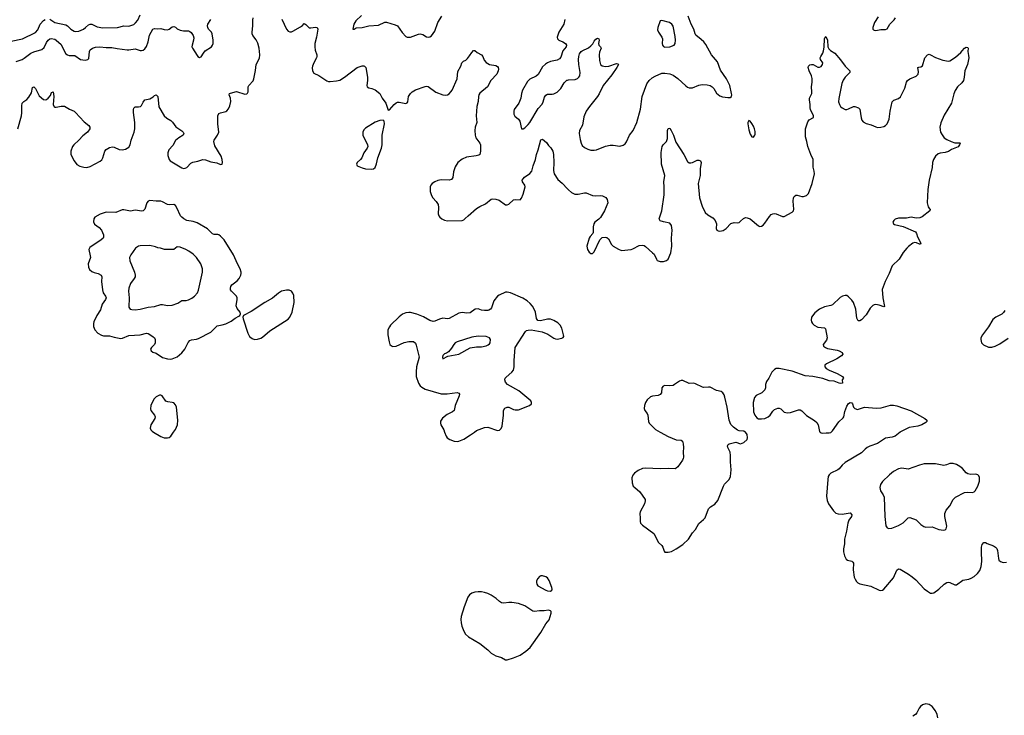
# Model space of a CAD drawing. Header units: inches. Extents: x 501419 to 657765, y 482282 to 547532.
# Tile 66 of 225: x 573195 to 585425, y 496480 to 505126. Entities that reach past the tile are written whole.
import ezdxf

# ---------------------------------------------------------------- set-up
doc = ezdxf.new("R2010")
doc.units = ezdxf.units.IN
doc.header["$MEASUREMENT"] = 0
for name, color, linetype in [('A5479', 7, 'Continuous'), ('A5489', 7, 'Continuous'), ('A5570', 7, 'Continuous'), ('A5580', 7, 'Continuous')]:
    doc.layers.add(name, color=color, linetype=linetype)

msp = doc.modelspace()

# ---------------------------------------------------------------- linework, layer by layer
at = {"layer": 'A5479', "color": 6, "elevation": 2000}
for points in [[(574858, 500000), (574950, 499944), (574990, 499928), (575030, 499929), (575050, 499935), (575071, 499949), (575107, 500000)], [(578473, 500000), (578491, 499951), (578505, 499930), (578536, 499910), (578590, 499887), (578630, 499884), (578650, 499888), (578710, 499912), (578795, 499965), (578844, 500000)]]:
    msp.add_lwpolyline(points, dxfattribs=at)
for points in [[(579690, 498214), (579668, 498212), (579650, 498204), (579630, 498180), (579616, 498150), (579614, 498130), (579617, 498110), (579630, 498090), (579730, 498037), (579751, 498029), (579790, 498025), (579805, 498035), (579810, 498050), (579805, 498070), (579770, 498157), (579750, 498190), (579730, 498203)], [(578930, 498014), (578890, 498014), (578850, 498010), (578810, 497997), (578783, 497977), (578763, 497950), (578715, 497830), (578679, 497710), (578675, 497670), (578678, 497630), (578686, 497590), (578710, 497528), (578734, 497490), (578770, 497454), (578910, 497373), (579012, 497292), (579052, 497252), (579110, 497221), (579178, 497198), (579230, 497171), (579250, 497169), (579330, 497193), (579410, 497228), (579483, 497277), (579536, 497324), (579667, 497510), (579730, 497618), (579772, 497668), (579798, 497750), (579797, 497770), (579790, 497778), (579765, 497785), (579710, 497780), (579650, 497780), (579590, 497771), (579570, 497775), (579470, 497841), (579390, 497870), (579310, 497884), (579270, 497884), (579210, 497874), (579178, 497878), (579154, 497894), (579112, 497932), (579052, 497972), (579010, 497993), (578970, 498007)]]:
    msp.add_lwpolyline(points, close=True, dxfattribs=at)
at = {"layer": 'A5489', "color": 6, "elevation": 2000}
for points in [[(581152, 500000), (581250, 499944), (581350, 499905), (581410, 499899), (581427, 499887), (581436, 499856), (581441, 499810), (581435, 499750), (581440, 499690), (581437, 499670), (581427, 499650), (581369, 499570), (581350, 499550), (581336, 499544), (581250, 499548), (581150, 499544), (580970, 499552), (580932, 499548), (580877, 499523), (580833, 499490), (580810, 499463), (580797, 499430), (580801, 499370), (580817, 499330), (580834, 499310), (580899, 499259), (580963, 499163), (580965, 499145), (580956, 499110), (580904, 499010), (580898, 498990), (580904, 498930), (580902, 498890), (580907, 498870), (580930, 498842), (581070, 498739), (581130, 498626), (581171, 498590), (581185, 498570), (581200, 498520), (581210, 498509), (581250, 498507), (581290, 498516), (581350, 498550), (581430, 498605), (581502, 498670), (581554, 498750), (581590, 498791), (581630, 498866), (581690, 498912), (581710, 498933), (581750, 499046), (581776, 499070), (581830, 499105), (581865, 499150), (581937, 499330), (581950, 499351), (582007, 499410), (582023, 499450), (582033, 499530), (582024, 499630), (582026, 499710), (582019, 499750), (581991, 499810), (581988, 499830), (581995, 499845), (582007, 499853), (582090, 499873), (582150, 499856), (582170, 499861), (582188, 499872), (582230, 499910), (582236, 499930), (582230, 499970), (582210, 499999), (582208, 500000)], [(583138, 500000), (583150, 499990), (583170, 499987), (583213, 499993), (583250, 499990), (583270, 499996), (583274, 500000)], [(584131, 500000), (584069, 499950), (584030, 499936), (583950, 499923), (583850, 499858), (583755, 499825), (583723, 499810), (583695, 499790), (583650, 499743), (583450, 499622), (583411, 499590), (583375, 499545), (583356, 499530), (583270, 499489), (583250, 499470), (583239, 499450), (583231, 499410), (583218, 499202), (583223, 499150), (583243, 499110), (583303, 499023), (583334, 498994), (583363, 498983), (583410, 498980), (583510, 498995), (583529, 498970), (583525, 498950), (583495, 498905), (583480, 498870), (583466, 498770), (583439, 498670), (583438, 498610), (583427, 498550), (583427, 498510), (583441, 498461), (583462, 498422), (583477, 498410), (583530, 498398), (583545, 498385), (583550, 498370), (583549, 498290), (583559, 498199), (583571, 498171), (583590, 498144), (583607, 498127), (583630, 498115), (583765, 498085), (583870, 498037), (583890, 498032), (583910, 498037), (583930, 498050), (584050, 498190), (584090, 498286), (584110, 498301), (584130, 498298), (584234, 498234), (584281, 498201), (584324, 498164), (584430, 498053), (584470, 498022), (584510, 498000), (584530, 497998), (584550, 498004), (584610, 498048), (584676, 498110), (584710, 498131), (584730, 498135), (584750, 498131), (584810, 498101), (584830, 498101), (584910, 498159), (584986, 498174), (585015, 498185), (585050, 498207), (585090, 498243), (585119, 498281), (585137, 498330), (585144, 498390), (585140, 498510), (585143, 498570), (585150, 498603), (585170, 498628), (585190, 498628), (585210, 498616), (585290, 498586), (585317, 498570), (585330, 498554), (585340, 498530), (585351, 498431), (585358, 498410), (585376, 498390), (585410, 498378), (585450, 498383)], [(584599, 496450), (584590, 496490), (584570, 496535), (584530, 496590), (584490, 496615), (584450, 496621), (584410, 496610), (584382, 496590), (584366, 496570), (584338, 496510), (584322, 496490), (584290, 496471)]]:
    msp.add_lwpolyline(points, dxfattribs=at)
at = {"layer": 'A5489', "color": 6, "elevation": 2100}
msp.add_lwpolyline([(584791, 499611), (584750, 499609), (584708, 499592), (584673, 499587), (584570, 499604), (584430, 499606), (584370, 499591), (584230, 499540), (584150, 499553), (584110, 499543), (584050, 499510), (583997, 499470), (583912, 499388), (583888, 499350), (583880, 499310), (583889, 499270), (583922, 499222), (583934, 499190), (583941, 498950), (583955, 498835), (583969, 498809), (583990, 498802), (584026, 498806), (584110, 498838), (584170, 498874), (584230, 498934), (584250, 498938), (584330, 498911), (584390, 498853), (584427, 498827), (584450, 498817), (584530, 498821), (584610, 498791), (584670, 498781), (584690, 498784), (584703, 498797), (584710, 498830), (584686, 498950), (584687, 498990), (584702, 499030), (584750, 499084), (584790, 499161), (584817, 499190), (584930, 499251), (584970, 499255), (585030, 499251), (585050, 499259), (585061, 499270), (585096, 499330), (585117, 499390), (585117, 499437), (585110, 499456), (585095, 499470), (585070, 499476), (585010, 499472), (584970, 499480), (584950, 499494), (584906, 499546), (584874, 499574), (584830, 499599)], close=True, dxfattribs=at)
at = {"layer": 'A5570', "color": 6}
for points, elevation in [([(573090, 504857), (573230, 504890), (573393, 504967), (573421, 504999), (573448, 505072), (573490, 505116), (573512, 505130)], 2200), ([(573150, 504608), (573227, 504633), (573250, 504646), (573333, 504710), (573370, 504726), (573470, 504754), (573500, 504780), (573530, 504843), (573550, 504873), (573570, 504888), (573588, 504892), (573630, 504884), (573650, 504871), (573710, 504816), (573750, 504731), (573770, 504703), (573788, 504688), (573810, 504681), (573882, 504682), (573950, 504632), (574010, 504622), (574041, 504630), (574055, 504645), (574063, 504730), (574070, 504750), (574099, 504770), (574136, 504784), (574191, 504789), (574270, 504780), (574341, 504781), (574407, 504767), (574532, 504752), (574551, 504751), (574630, 504763), (574690, 504745), (574710, 504744), (574730, 504749), (574750, 504763), (574770, 504792), (574790, 504850), (574808, 504932), (574851, 505009), (574870, 505018), (574910, 505014), (574950, 505017), (574990, 505003), (575030, 505000), (575051, 505009), (575090, 505038), (575110, 505043), (575130, 505035), (575152, 505012), (575190, 504994), (575230, 504987), (575290, 504989), (575310, 504980), (575325, 504965), (575350, 504930), (575359, 504899), (575356, 504870), (575336, 504810), (575334, 504790), (575340, 504770), (575399, 504679), (575410, 504667), (575430, 504658), (575450, 504665), (575477, 504710), (575501, 504739), (575576, 504790), (575592, 504808), (575599, 504830), (575599, 504870), (575588, 504950), (575578, 504970), (575542, 505010), (575532, 505030), (575529, 505050), (575532, 505070), (575571, 505129)], 2100), ([(573171, 503770), (573216, 503930), (573223, 503970), (573223, 504057), (573228, 504090), (573245, 504110), (573284, 504136), (573310, 504163), (573342, 504218), (573355, 504285), (573369, 504291), (573390, 504269), (573438, 504178), (573490, 504136), (573510, 504130), (573530, 504136), (573550, 504151), (573577, 504183), (573590, 504219), (573610, 504228), (573619, 504170), (573613, 504073), (573624, 504044), (573630, 504039), (573650, 504039), (573710, 504053), (573750, 504050), (573814, 504014), (573870, 503990), (573890, 503974), (573995, 503855), (574053, 503810), (574065, 503790), (574065, 503770), (574038, 503730), (573979, 503681), (573932, 503630), (573867, 503570), (573852, 503548), (573832, 503490), (573829, 503470), (573832, 503450), (573873, 503370), (573906, 503326), (573944, 503304), (573991, 503291), (574030, 503289), (574070, 503302), (574194, 503366), (574215, 503385), (574229, 503410), (574251, 503490), (574270, 503514), (574310, 503538), (574350, 503544), (574370, 503540), (574430, 503513), (574470, 503510), (574510, 503518), (574550, 503541), (574568, 503570), (574582, 503630), (574617, 503730), (574626, 503770), (574627, 503850), (574609, 503971), (574610, 504010), (574615, 504025), (574630, 504044), (574670, 504041), (574695, 504045), (574710, 504058), (574730, 504100), (574750, 504128), (574810, 504143), (574853, 504167), (574870, 504183), (574890, 504190), (574912, 504170), (574924, 504044), (574990, 503931), (575023, 503903), (575073, 503873), (575093, 503853), (575135, 503795), (575210, 503743), (575225, 503730), (575235, 503710), (575227, 503690), (575170, 503658), (575130, 503623), (575096, 503564), (575046, 503510), (575035, 503470), (575036, 503436), (575050, 503390), (575066, 503370), (575210, 503284), (575230, 503276), (575250, 503279), (575270, 503290), (575319, 503341), (575344, 503356), (575410, 503366), (575470, 503388), (575505, 503385), (575570, 503361), (575646, 503346), (575690, 503328), (575709, 503331), (575716, 503350), (575711, 503390), (575699, 503430), (575620, 503560), (575607, 503610), (575611, 503630), (575654, 503690), (575669, 503730), (575655, 503830), (575655, 503930), (575670, 503958), (575691, 503969), (575754, 503986), (575770, 503994), (575790, 504016), (575805, 504055), (575817, 504110), (575814, 504150), (575797, 504190), (575802, 504210), (575870, 504231), (575890, 504232), (575990, 504200), (576015, 504205), (576026, 504214), (576032, 504230), (576033, 504290), (576040, 504310), (576094, 504366), (576105, 504390), (576125, 504495), (576132, 504570), (576172, 504648), (576177, 504690), (576170, 504770), (576155, 504835), (576134, 504874), (576091, 504930), (576083, 504950), (576081, 504970), (576091, 505050), (576090, 505122), (576095, 505150)], 2000), ([(573570, 505131), (573630, 505089), (573770, 505060), (573790, 505050), (573830, 505009), (573870, 504985), (573890, 504978), (573930, 504984), (573986, 505010), (574013, 505027), (574050, 505061), (574070, 505071), (574090, 505069), (574158, 505038), (574230, 505023), (574410, 505028), (574489, 505051), (574550, 505045), (574612, 505068), (574634, 505086), (574661, 505119), (574692, 505188)], 2200), ([(576450, 505134), (576509, 505009), (576530, 504985), (576550, 504975), (576570, 504977), (576590, 504985), (576684, 505036), (576707, 505053), (576730, 505078), (576750, 505068), (576790, 505024), (576810, 505023), (576870, 505031), (576890, 505027), (576897, 505010), (576883, 504910), (576863, 504830), (576860, 504790), (576867, 504747), (576886, 504690), (576888, 504670), (576882, 504650), (576848, 504590), (576833, 504550), (576829, 504529), (576831, 504491), (576850, 504463), (576910, 504434), (577010, 504366), (577030, 504357), (577050, 504357), (577130, 504364), (577170, 504375), (577230, 504413), (577385, 504530), (577450, 504553), (577470, 504554), (577480, 504550), (577493, 504530), (577514, 504410), (577515, 504370), (577507, 504310), (577512, 504292), (577530, 504279), (577570, 504271), (577610, 504256), (577670, 504210), (577699, 504150), (577743, 504090), (577770, 504000), (577790, 504005), (577847, 504073), (577870, 504093), (577890, 504100), (577910, 504100), (577990, 504086), (578009, 504091), (578015, 504105), (578026, 504170), (578048, 504210), (578069, 504230), (578110, 504253), (578230, 504297), (578250, 504301), (578270, 504296), (578366, 504226), (578450, 504193), (578490, 504189), (578510, 504194), (578530, 504206), (578552, 504228), (578565, 504250), (578629, 504390), (578637, 504483), (578675, 504550), (578685, 504590), (578706, 504610), (578736, 504624), (578758, 504642), (578784, 504676), (578810, 504720), (578830, 504742), (578850, 504742), (578879, 504719), (578932, 504690), (578946, 504670), (578964, 504624), (578990, 504594), (579010, 504580), (579031, 504571), (579110, 504556), (579130, 504545), (579139, 504530), (579143, 504510), (579140, 504490), (579121, 504450), (579049, 504370), (579005, 504290), (578909, 504211), (578897, 504190), (578892, 504170), (578888, 504110), (578874, 504046), (578867, 503930), (578873, 503850), (578851, 503789), (578847, 503750), (578852, 503690), (578859, 503659), (578909, 503590), (578918, 503570), (578920, 503490), (578912, 503450), (578899, 503441), (578867, 503433), (578744, 503416), (578690, 503393), (578639, 503350), (578604, 503296), (578583, 503237), (578574, 503166), (578559, 503141), (578530, 503132), (578430, 503135), (578390, 503126), (578350, 503109), (578320, 503090), (578302, 503070), (578293, 503050), (578295, 502990), (578310, 502940), (578328, 502910), (578370, 502866), (578394, 502830), (578399, 502790), (578394, 502714), (578401, 502690), (578415, 502670), (578439, 502650), (578470, 502634), (578507, 502627), (578690, 502630), (578710, 502638), (578730, 502654), (578765, 502690), (578870, 502779), (578910, 502804), (578982, 502838), (579050, 502895), (579070, 502900), (579110, 502895), (579150, 502881), (579230, 502824), (579250, 502824), (579270, 502834), (579330, 502886), (579350, 502893), (579410, 502887), (579430, 502908), (579450, 502956), (579474, 503050), (579471, 503070), (579442, 503110), (579438, 503130), (579447, 503150), (579464, 503170), (579530, 503213), (579555, 503245), (579572, 503310), (579601, 503390), (579615, 503450), (579637, 503510), (579669, 503631), (579690, 503640), (579738, 503598), (579763, 503563), (579794, 503534), (579816, 503490), (579825, 503450), (579831, 503351), (579825, 503250), (579835, 503210), (579879, 503139), (579934, 503094), (580000, 503023)], 2000), ([(577442, 505178), (577370, 505110), (577347, 505070), (577332, 505010), (577350, 505007), (577376, 505024), (577450, 505030), (577531, 505049), (577650, 505057), (577730, 505096), (577750, 505095), (577860, 505060), (577888, 505048), (577946, 504966), (577990, 504918), (578008, 504908), (578050, 504907), (578148, 504948), (578170, 504951), (578202, 504942), (578250, 504914), (578270, 504910), (578290, 504912), (578310, 504924), (578350, 504983), (578390, 505090), (578438, 505170)], 2100), ([(579967, 505130), (579954, 505070), (579890, 504970), (579871, 504910), (579874, 504890), (579890, 504872), (579942, 504850), (579974, 504830), (579986, 504810), (579981, 504790), (579942, 504738), (579918, 504662), (579902, 504638), (579870, 504622), (579790, 504608), (579749, 504591), (579725, 504575), (579690, 504540), (579637, 504443), (579610, 504422), (579533, 504387), (579502, 504358), (579441, 504250), (579429, 504210), (579418, 504150), (579397, 504090), (579337, 504010), (579331, 503990), (579333, 503950), (579347, 503927), (579389, 503889), (579406, 503866), (579430, 503768), (579450, 503770), (579470, 503782), (579510, 503822), (579530, 503849), (579637, 504023), (579684, 504076), (579697, 504103), (579715, 504165), (579730, 504186), (579750, 504199), (579770, 504202), (579810, 504200), (579830, 504203), (579870, 504227), (579918, 504270), (579957, 504343), (579990, 504373), (580000, 504376)], 2100), ([(578844, 500000), (578870, 500019), (578970, 500057), (579010, 500061), (579130, 500020), (579155, 500025), (579176, 500044), (579188, 500072), (579204, 500210), (579206, 500270), (579221, 500299), (579250, 500311), (579270, 500308), (579330, 500281), (579350, 500276), (579390, 500278), (579526, 500330), (579551, 500350), (579553, 500370), (579542, 500390), (579521, 500410), (579395, 500515), (579253, 500593), (579230, 500622), (579222, 500650), (579227, 500670), (579237, 500683), (579310, 500745), (579329, 500771), (579339, 500810), (579338, 500890), (579349, 501050), (579476, 501250), (579490, 501262), (579510, 501269), (579550, 501272), (579686, 501246), (579757, 501217), (579830, 501167), (579850, 501159), (579870, 501157), (579930, 501166), (579946, 501174), (579953, 501187), (579951, 501210), (579930, 501291), (579910, 501330), (579880, 501360), (579830, 501389), (579790, 501402), (579750, 501403), (579664, 501384), (579629, 501389), (579613, 501413), (579600, 501490), (579587, 501527), (579564, 501564), (579537, 501597), (579499, 501630), (579445, 501665), (579290, 501732), (579250, 501741), (579230, 501738), (579150, 501703), (579130, 501689), (579084, 501630), (579054, 501546), (579042, 501530), (579023, 501517), (579009, 501511), (578970, 501510), (578930, 501517), (578890, 501531), (578852, 501530), (578790, 501483), (578750, 501480), (578690, 501485), (578650, 501478), (578530, 501411), (578510, 501408), (578450, 501416), (578410, 501404), (578350, 501377), (578330, 501376), (578290, 501389), (578210, 501433), (578130, 501467), (578050, 501487), (578028, 501488), (577990, 501481), (577950, 501464), (577907, 501433), (577802, 501330), (577787, 501310), (577768, 501270), (577766, 501210), (577783, 501123), (577794, 501090), (577813, 501073), (577830, 501066), (577870, 501070), (577970, 501113), (578030, 501128), (578085, 501125), (578110, 501107), (578121, 501081), (578156, 500930), (578125, 500810), (578119, 500750), (578121, 500690), (578147, 500610), (578170, 500577), (578190, 500557), (578233, 500533), (578430, 500476), (578505, 500475), (578630, 500492), (578650, 500484), (578656, 500470), (578653, 500450), (578603, 500330), (578590, 500270), (578570, 500250), (578503, 500217), (578447, 500173), (578424, 500136), (578421, 500110), (578427, 500090), (578462, 500030), (578473, 500000)], 2000), ([(575107, 500000), (575130, 500032), (575154, 500090), (575161, 500150), (575142, 500310), (575130, 500341), (575110, 500362), (575090, 500370), (575035, 500375), (575010, 500386), (574963, 500450), (574950, 500459), (574930, 500459), (574890, 500437), (574867, 500413), (574840, 500370), (574826, 500330), (574821, 500290), (574826, 500270), (574871, 500210), (574877, 500190), (574873, 500170), (574823, 500090), (574817, 500050), (574826, 500030), (574842, 500010), (574858, 500000)], 2000)]:
    msp.add_lwpolyline(points, dxfattribs=dict(at, elevation=elevation))
for points, elevation in [([(577710, 503876), (577670, 503873), (577610, 503851), (577490, 503779), (577470, 503759), (577456, 503730), (577456, 503690), (577517, 503570), (577519, 503550), (577511, 503529), (577468, 503470), (577446, 503410), (577430, 503390), (577385, 503350), (577378, 503330), (577389, 503310), (577450, 503283), (577490, 503274), (577570, 503268), (577590, 503274), (577611, 503290), (577626, 503334), (577644, 503410), (577691, 503530), (577697, 503570), (577697, 503690), (577727, 503830), (577724, 503864)], 2000), ([(574810, 502878), (574790, 502870), (574775, 502850), (574748, 502770), (574730, 502751), (574714, 502746), (574630, 502758), (574570, 502746), (574490, 502761), (574470, 502761), (574390, 502728), (574270, 502732), (574194, 502710), (574129, 502670), (574115, 502650), (574113, 502613), (574126, 502586), (574184, 502544), (574210, 502510), (574237, 502450), (574237, 502423), (574233, 502410), (574208, 502390), (574065, 502295), (574053, 502270), (574072, 502192), (574073, 502170), (574047, 502090), (574050, 502050), (574062, 502022), (574090, 501996), (574122, 501982), (574171, 501970), (574209, 501949), (574217, 501930), (574210, 501870), (574222, 501770), (574234, 501730), (574260, 501690), (574268, 501670), (574263, 501650), (574221, 501590), (574201, 501519), (574153, 501450), (574116, 501370), (574112, 501350), (574114, 501314), (574130, 501270), (574168, 501228), (574210, 501204), (574238, 501198), (574310, 501198), (574370, 501179), (574450, 501163), (574473, 501167), (574550, 501199), (574690, 501210), (574770, 501228), (574790, 501224), (574850, 501190), (574870, 501170), (574878, 501150), (574879, 501110), (574870, 501090), (574834, 501050), (574822, 501030), (574829, 501009), (574850, 500994), (574890, 500980), (574970, 500927), (575030, 500909), (575070, 500906), (575090, 500910), (575150, 500935), (575210, 500985), (575248, 501030), (575287, 501113), (575310, 501138), (575330, 501145), (575390, 501154), (575417, 501163), (575570, 501244), (575650, 501323), (575710, 501333), (575754, 501346), (575820, 501380), (575870, 501418), (575919, 501441), (575929, 501451), (575937, 501470), (575934, 501490), (575897, 501537), (575886, 501570), (575898, 501650), (575898, 501670), (575889, 501690), (575826, 501750), (575815, 501770), (575813, 501790), (575817, 501810), (575829, 501831), (575898, 501882), (575922, 501910), (575943, 501950), (575947, 501970), (575947, 501990), (575934, 502030), (575901, 502090), (575850, 502204), (575733, 502390), (575690, 502437), (575670, 502452), (575656, 502456), (575610, 502455), (575590, 502464), (575530, 502526), (575400, 502600), (575350, 502618), (575270, 502632), (575236, 502650), (575210, 502670), (575194, 502690), (575149, 502789), (575130, 502816), (575110, 502828), (575050, 502824), (575030, 502828), (574970, 502863), (574950, 502871), (574890, 502871)], 2000), ([(574810, 502318), (574690, 502315), (574670, 502310), (574633, 502287), (574575, 502205), (574560, 502170), (574564, 502130), (574620, 501990), (574630, 501950), (574628, 501930), (574619, 501910), (574570, 501846), (574549, 501790), (574547, 501750), (574556, 501670), (574553, 501553), (574569, 501530), (574590, 501523), (574630, 501520), (574690, 501529), (574790, 501555), (574870, 501562), (574950, 501585), (574970, 501586), (575030, 501575), (575090, 501579), (575158, 501602), (575210, 501634), (575265, 501635), (575290, 501643), (575335, 501665), (575368, 501690), (575402, 501730), (575417, 501763), (575467, 501990), (575466, 502030), (575446, 502090), (575390, 502170), (575350, 502210), (575296, 502250), (575261, 502270), (575190, 502299), (575150, 502301), (575110, 502270), (575090, 502269), (574994, 502270), (574946, 502286), (574912, 502290), (574883, 502303)], 2100), ([(576510, 501766), (576446, 501750), (576410, 501726), (576336, 501664), (576241, 501610), (576070, 501500), (575976, 501450), (575968, 501430), (575972, 501408), (576027, 501230), (576050, 501190), (576082, 501162), (576110, 501151), (576150, 501156), (576190, 501169), (576210, 501181), (576301, 501259), (576530, 501405), (576552, 501430), (576581, 501490), (576604, 501610), (576600, 501700), (576589, 501729), (576570, 501752), (576544, 501764)], 2000), ([(578890, 501191), (578810, 501179), (578630, 501123), (578606, 501110), (578586, 501090), (578558, 501042), (578522, 500998), (578497, 500983), (578470, 500973), (578450, 500953), (578445, 500930), (578450, 500909), (578515, 500945), (578650, 500967), (578790, 501048), (578870, 501060), (578930, 501059), (578990, 501071), (579016, 501084), (579030, 501097), (579038, 501110), (579041, 501150), (579030, 501170), (578990, 501190)], 2100)]:
    msp.add_lwpolyline(points, close=True, dxfattribs=dict(at, elevation=elevation))
at = {"layer": 'A5580', "color": 6}
for points, elevation in [([(580000, 504376), (580010, 504380), (580096, 504384), (580125, 504395), (580142, 504410), (580152, 504430), (580156, 504470), (580139, 504570), (580135, 504630), (580139, 504670), (580150, 504701), (580169, 504731), (580180, 504740), (580262, 504778), (580290, 504799), (580313, 504827), (580330, 504860), (580350, 504883), (580370, 504896), (580389, 504890), (580391, 504870), (580384, 504830), (580388, 504810), (580411, 504790), (580419, 504770), (580396, 504724), (580391, 504690), (580397, 504617), (580410, 504570), (580431, 504551), (580470, 504544), (580513, 504547), (580610, 504580), (580630, 504577), (580633, 504570), (580611, 504530), (580550, 504441), (580441, 504310), (580394, 504206), (580374, 504170), (580272, 504048), (580233, 503990), (580203, 503917), (580185, 503815), (580149, 503750), (580145, 503710), (580155, 503635), (580168, 503590), (580183, 503563), (580210, 503537), (580250, 503515), (580290, 503505), (580330, 503503), (580361, 503510), (580470, 503553), (580528, 503568), (580568, 503568), (580650, 503555), (580690, 503565), (580717, 503583), (580734, 503606), (580771, 503689), (580814, 503750), (580859, 503850), (580905, 504015), (580925, 504170), (580986, 504330), (581013, 504370), (581050, 504403), (581090, 504426), (581170, 504460), (581210, 504463), (581270, 504453), (581310, 504438), (581370, 504396), (581470, 504304), (581490, 504289), (581510, 504281), (581550, 504281), (581630, 504312), (581670, 504322), (581736, 504316), (581770, 504307), (581797, 504290), (581815, 504270), (581850, 504211), (581890, 504178), (581926, 504166), (581990, 504157), (582020, 504160), (582038, 504170), (582041, 504190), (582038, 504210), (582015, 504310), (581975, 504390), (581899, 504499), (581861, 504601), (581788, 504690), (581716, 504816), (581693, 504850), (581661, 504881), (581593, 504933), (581584, 504950), (581570, 505010), (581536, 505070), (581500, 505170)], 2100), ([(583860, 505160), (583813, 505090), (583791, 505030), (583793, 505010), (583801, 505001), (583810, 504995), (583830, 504992), (583890, 505005), (583950, 505004), (583968, 505012), (584001, 505070), (584057, 505123), (584072, 505148)], 2100), ([(580000, 503023), (580012, 503010), (580050, 502978), (580090, 502958), (580130, 502957), (580210, 502972), (580232, 502972), (580310, 502942), (580350, 502937), (580410, 502940), (580436, 502936), (580474, 502914), (580494, 502890), (580501, 502850), (580460, 502750), (580410, 502668), (580390, 502647), (580337, 502610), (580325, 502590), (580317, 502550), (580319, 502481), (580315, 502470), (580280, 502430), (580270, 502412), (580241, 502310), (580248, 502268), (580270, 502235), (580290, 502222), (580310, 502222), (580319, 502230), (580330, 502241), (580399, 502390), (580430, 502418), (580470, 502425), (580490, 502418), (580510, 502404), (580547, 502330), (580566, 502310), (580632, 502272), (580670, 502257), (580790, 502270), (580810, 502276), (580890, 502318), (580930, 502325), (580950, 502319), (580970, 502308), (581057, 502230), (581074, 502210), (581103, 502150), (581115, 502135), (581150, 502121), (581190, 502120), (581230, 502132), (581250, 502151), (581283, 502230), (581295, 502310), (581292, 502410), (581298, 502510), (581290, 502570), (581270, 502597), (581192, 502612), (581150, 502626), (581137, 502650), (581170, 502750), (581202, 502950), (581202, 503050), (581195, 503110), (581207, 503190), (581169, 503330), (581163, 503477), (581175, 503550), (581189, 503571), (581227, 503613), (581242, 503650), (581243, 503750), (581250, 503775), (581270, 503779), (581289, 503750), (581317, 503690), (581345, 503605), (581445, 503450), (581490, 503362), (581510, 503347), (581530, 503345), (581551, 503349), (581610, 503379), (581630, 503381), (581653, 503370), (581658, 503350), (581649, 503271), (581648, 503188), (581624, 503090), (581638, 502910), (581670, 502810), (581711, 502731), (581741, 502701), (581805, 502665), (581832, 502630), (581849, 502590), (581846, 502530), (581855, 502510), (581870, 502501), (581890, 502497), (581933, 502507), (581970, 502529), (582030, 502594), (582070, 502606), (582110, 502602), (582130, 502606), (582150, 502620), (582184, 502656), (582210, 502667), (582230, 502664), (582270, 502649), (582370, 502563), (582390, 502556), (582410, 502558), (582430, 502572), (582450, 502595), (582510, 502680), (582530, 502703), (582548, 502712), (582570, 502716), (582590, 502712), (582670, 502678), (582690, 502679), (582790, 502735), (582806, 502750), (582811, 502769), (582803, 502870), (582807, 502910), (582813, 502930), (582835, 502945), (582850, 502946), (582910, 502929), (582930, 502928), (582970, 502939), (582993, 502967), (583038, 503090), (583066, 503210), (583064, 503244), (583052, 503292), (583052, 503370), (583049, 503390), (583020, 503450), (582985, 503550), (582974, 503610), (582954, 503670), (582957, 503770), (582984, 503856), (582999, 503881), (583054, 503910), (583056, 503930), (583018, 504010), (583014, 504030), (583015, 504070), (583004, 504130), (583007, 504150), (583033, 504210), (583035, 504230), (583029, 504290), (583038, 504350), (583037, 504397), (583029, 504429), (583002, 504490), (582990, 504532), (582993, 504550), (583010, 504563), (583030, 504568), (583050, 504567), (583110, 504536), (583130, 504537), (583150, 504546), (583168, 504570), (583170, 504590), (583143, 504630), (583136, 504650), (583144, 504670), (583170, 504710), (583180, 504740), (583186, 504786), (583190, 504890), (583200, 504910), (583210, 504916), (583230, 504870), (583234, 504790), (583245, 504765), (583265, 504745), (583318, 504710), (583390, 504627), (583448, 504548), (583507, 504490), (583506, 504470), (583448, 504412), (583425, 504375), (583407, 504333), (583368, 504148), (583366, 504106), (583376, 504070), (583390, 504048), (583410, 504030), (583450, 504009), (583470, 504009), (583490, 504016), (583550, 504045), (583570, 504047), (583612, 504032), (583632, 504012), (583646, 503906), (583657, 503876), (583670, 503858), (583710, 503836), (583770, 503820), (583830, 503793), (583850, 503788), (583890, 503789), (583930, 503797), (583951, 503809), (583970, 503830), (583995, 503890), (584009, 503991), (584033, 504107), (584054, 504126), (584110, 504146), (584134, 504166), (584190, 504274), (584210, 504350), (584224, 504370), (584250, 504391), (584330, 504426), (584353, 504450), (584358, 504479), (584350, 504532), (584363, 504537), (584390, 504538), (584410, 504553), (584439, 504650), (584470, 504689), (584490, 504696), (584510, 504690), (584570, 504655), (584661, 504621), (584730, 504612), (584750, 504614), (584818, 504662), (584883, 504717), (584903, 504737), (584930, 504774), (584950, 504784), (584970, 504781), (584976, 504770), (584971, 504730), (584982, 504682), (584983, 504650), (584966, 504570), (584933, 504490), (584927, 504410), (584917, 504370), (584898, 504342), (584845, 504290), (584815, 504245), (584797, 504203), (584767, 504090), (584679, 503941), (584637, 503843), (584626, 503790), (584633, 503730), (584653, 503693), (584679, 503659), (584710, 503636), (584764, 503610), (584810, 503597), (584874, 503594), (584876, 503590), (584870, 503570), (584850, 503545), (584770, 503511), (584730, 503486), (584690, 503474), (584630, 503468), (584602, 503458), (584571, 503430), (584547, 503390), (584534, 503350), (584529, 503290), (584493, 503130), (584475, 503015), (584468, 502850), (584479, 502799), (584495, 502775), (584504, 502770), (584500, 502750), (584403, 502677), (584376, 502664), (584330, 502661), (584270, 502670), (584210, 502661), (584110, 502661), (584070, 502645), (584052, 502630), (584041, 502610), (584049, 502590), (584062, 502582), (584170, 502556), (584322, 502490), (584336, 502470), (584348, 502428), (584390, 502350), (584382, 502338), (584370, 502336), (584333, 502353), (584310, 502355), (584290, 502347), (584235, 502305), (584214, 502286), (584170, 502231), (584120, 502150), (584034, 502066), (583994, 501970), (583946, 501874), (583909, 501771), (583916, 501670), (583937, 501563), (583930, 501556), (583870, 501578), (583830, 501585), (583810, 501582), (583790, 501573), (583759, 501541), (583710, 501458), (583650, 501397), (583630, 501384), (583610, 501383), (583595, 501415), (583580, 501530), (583553, 501610), (583530, 501642), (583490, 501683), (583470, 501696), (583450, 501699), (583416, 501690), (583387, 501673), (583290, 501584), (583270, 501575), (583190, 501559), (583130, 501527), (583070, 501481), (583032, 501430), (583026, 501390), (583031, 501371), (583044, 501350), (583065, 501330), (583110, 501306), (583190, 501298), (583202, 501282), (583226, 501170), (583217, 501143), (583173, 501090), (583178, 501070), (583204, 501050), (583230, 501039), (583350, 501017), (583374, 501010), (583410, 500990), (583419, 500970), (583403, 500950), (583343, 500910), (583218, 500850), (583196, 500830), (583196, 500810), (583214, 500790), (583248, 500768), (583349, 500730), (583416, 500690), (583427, 500670), (583411, 500650), (583414, 500610), (583395, 500605), (583372, 500608), (583312, 500632), (583250, 500639), (583170, 500667), (583046, 500690), (582950, 500700), (582790, 500756), (582630, 500792), (582590, 500792), (582570, 500779), (582536, 500744), (582499, 500670), (582471, 500630), (582457, 500590), (582457, 500550), (582450, 500526), (582414, 500490), (582344, 500456), (582322, 500430), (582307, 500370), (582311, 500250), (582325, 500210), (582350, 500179), (582370, 500167), (582410, 500163), (582450, 500171), (582490, 500191), (582517, 500210), (582550, 500260), (582570, 500281), (582610, 500297), (582630, 500296), (582648, 500288), (582690, 500249), (582730, 500241), (582770, 500243), (582870, 500276), (582890, 500276), (582910, 500265), (582968, 500208), (583067, 500146), (583098, 500118), (583111, 500091), (583129, 500009), (583138, 500000)], 2000), ([(585433, 501510), (585415, 501485), (585393, 501467), (585318, 501430), (585282, 501398), (585227, 501310), (585153, 501210), (585133, 501170), (585132, 501150), (585142, 501110), (585166, 501086), (585230, 501057), (585270, 501054), (585310, 501067), (585370, 501097), (585474, 501166)], 2100), ([(582208, 500000), (582190, 500010), (582130, 500015), (582110, 500023), (582060, 500060), (582030, 500096), (582007, 500150), (581982, 500310), (581954, 500434), (581944, 500464), (581929, 500490), (581910, 500504), (581850, 500519), (581770, 500557), (581750, 500560), (581690, 500554), (581677, 500557), (581590, 500601), (581567, 500607), (581510, 500604), (581430, 500643), (581410, 500643), (581390, 500634), (581330, 500590), (581310, 500581), (581270, 500576), (581210, 500580), (581187, 500573), (581171, 500550), (581166, 500490), (581152, 500468), (581125, 500455), (581055, 500445), (581030, 500437), (580990, 500403), (580970, 500370), (580957, 500330), (580952, 500292), (580960, 500270), (580990, 500230), (580998, 500210), (581006, 500130), (581015, 500110), (581093, 500033), (581152, 500000)], 2000), ([(583274, 500000), (583290, 500014), (583370, 500126), (583423, 500177), (583430, 500190), (583444, 500256), (583470, 500323), (583490, 500354), (583510, 500367), (583530, 500365), (583540, 500350), (583553, 500310), (583570, 500292), (583603, 500283), (583690, 500309), (583836, 500296), (583897, 500303), (584010, 500333), (584047, 500333), (584090, 500326), (584270, 500263), (584438, 500170), (584463, 500150), (584461, 500130), (584450, 500119), (584402, 500090), (584350, 500074), (584243, 500057), (584136, 500004), (584131, 500000)], 2000)]:
    msp.add_lwpolyline(points, dxfattribs=dict(at, elevation=elevation))
for points, elevation in [([(581170, 505116), (581150, 505113), (581121, 505030), (581118, 504998), (581129, 504969), (581173, 504910), (581178, 504890), (581176, 504830), (581180, 504810), (581192, 504792), (581210, 504784), (581270, 504788), (581326, 504810), (581338, 504830), (581341, 504870), (581337, 504917), (581310, 505045), (581295, 505070), (581268, 505090)], 2200), ([(582250, 503872), (582241, 503850), (582240, 503830), (582250, 503759), (582270, 503704), (582288, 503670), (582310, 503666), (582328, 503690), (582330, 503702), (582330, 503735), (582323, 503770), (582310, 503804), (582290, 503836), (582270, 503863)], 2100)]:
    msp.add_lwpolyline(points, close=True, dxfattribs=dict(at, elevation=elevation))

doc.saveas('drawing.dxf')
